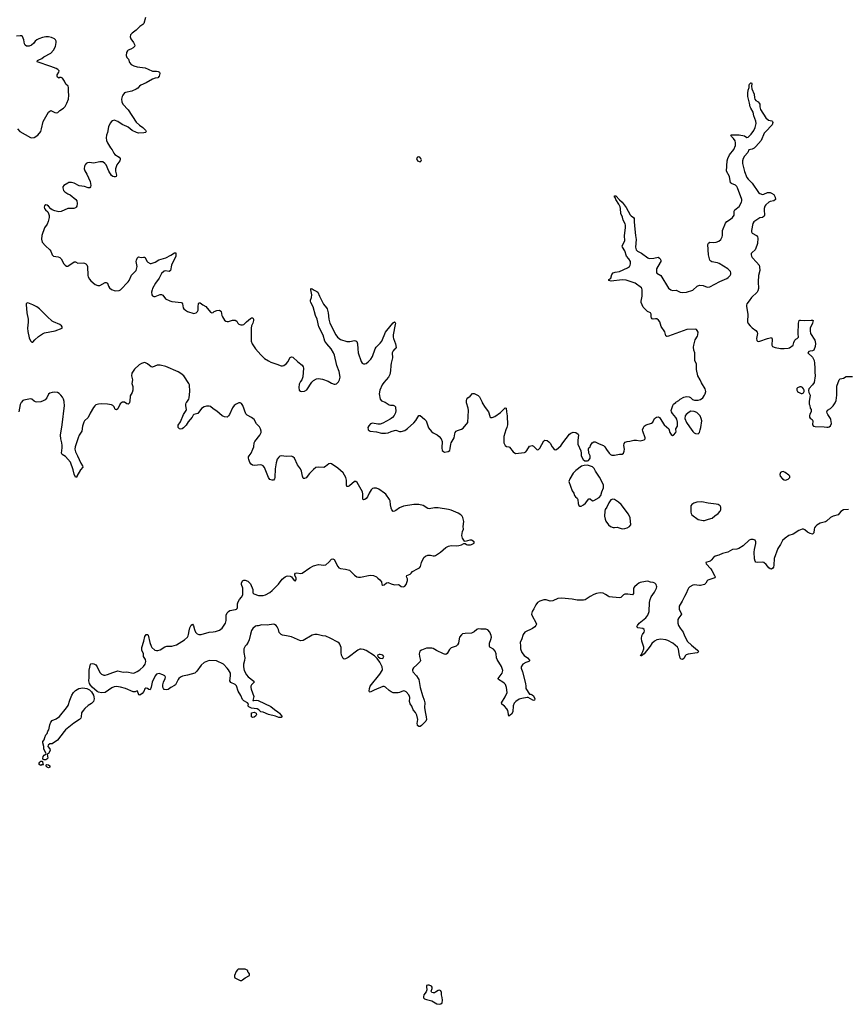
# Model space of a CAD drawing. Header units: inches. Extents: x 1839294 to 1929364, y 762242 to 909984.
# Tile 54 of 76: x 1854224 to 1867105, y 860645 to 875945. Entities that reach past the tile are written whole.
import ezdxf

# ---------------------------------------------------------------- set-up
doc = ezdxf.new("R2010")
doc.units = ezdxf.units.IN
doc.header["$MEASUREMENT"] = 0
for name, color, linetype in [('B8856', 7, 'Continuous'), ('B8857', 7, 'Continuous'), ('B8866', 7, 'Continuous'), ('B8867', 7, 'Continuous')]:
    doc.layers.add(name, color=color, linetype=linetype)

msp = doc.modelspace()

# ---------------------------------------------------------------- linework, layer by layer
at = {"layer": 'B8856', "color": 6, "elevation": 600}
for points in [[(1854250, 870000), (1854245, 869995), (1854232, 869968), (1854210, 869850)], [(1855816, 870000), (1855810, 869998), (1855786, 869974), (1855750, 869899), (1855730, 869883), (1855710, 869890), (1855690, 869930), (1855672, 869952), (1855650, 869959), (1855588, 869970), (1855490, 869978), (1855447, 869973), (1855410, 869961), (1855390, 869945), (1855370, 869919), (1855319, 869830), (1855290, 869765), (1855233, 869710), (1855220, 869690), (1855198, 869630), (1855188, 869552), (1855150, 869490), (1855132, 869450), (1855085, 869310), (1855080, 869270), (1855089, 869230), (1855122, 869170), (1855172, 869052), (1855201, 869010), (1855205, 868990), (1855168, 868952), (1855112, 868850), (1855110, 868838), (1855090, 868835), (1855070, 868881), (1855054, 868950), (1855012, 869070), (1854934, 869155), (1854885, 869190), (1854872, 869210), (1854883, 869290), (1854884, 869330), (1854878, 869370), (1854861, 869430), (1854859, 869490), (1854885, 869650), (1854921, 869950), (1854915, 870000)], [(1855932, 870000), (1855930, 869990), (1855921, 869979), (1855910, 869971), (1855890, 869976), (1855852, 870000)], [(1860000, 868355), (1859999, 868359), (1859987, 868407), (1859982, 868470), (1859974, 868490), (1859916, 868570), (1859894, 868590), (1859805, 868650), (1859770, 868663), (1859730, 868668), (1859710, 868661), (1859690, 868642), (1859658, 868590), (1859630, 868530), (1859610, 868503), (1859590, 868487), (1859570, 868482), (1859564, 868484), (1859558, 868498), (1859559, 868570), (1859554, 868610), (1859470, 868755), (1859450, 868767), (1859430, 868768), (1859350, 868700), (1859330, 868690), (1859312, 868692), (1859306, 868710), (1859305, 868790), (1859293, 868830), (1859250, 868905), (1859170, 868975), (1859070, 869041), (1859052, 869048), (1859030, 869045), (1858980, 869000), (1858952, 868988), (1858870, 868994), (1858830, 868984), (1858790, 868955), (1858729, 868891), (1858676, 868824), (1858650, 868814), (1858638, 868818), (1858630, 868823), (1858618, 868850), (1858605, 868930), (1858590, 868967), (1858545, 869030), (1858496, 869130), (1858472, 869152), (1858450, 869161), (1858370, 869160), (1858290, 869170), (1858270, 869163), (1858250, 869148), (1858226, 869114), (1858210, 869061), (1858194, 868966), (1858189, 868831), (1858184, 868810), (1858170, 868790), (1858150, 868790), (1858110, 868800), (1858090, 868830), (1858030, 868987), (1858010, 869015), (1857990, 869025), (1857970, 869029), (1857870, 869020), (1857845, 869025), (1857820, 869040), (1857804, 869064), (1857784, 869110), (1857779, 869130), (1857782, 869150), (1857791, 869169), (1857821, 869210), (1857850, 869272), (1857862, 869310), (1857869, 869370), (1857877, 869390), (1857956, 869490), (1857976, 869530), (1857979, 869550), (1857968, 869590), (1857950, 869617), (1857904, 869664), (1857868, 869730), (1857830, 869764), (1857761, 869801), (1857741, 869821), (1857691, 869950), (1857670, 869979), (1857650, 869991), (1857630, 869991), (1857590, 869971), (1857560, 869950), (1857530, 869912), (1857485, 869810), (1857470, 869787), (1857450, 869770), (1857410, 869774), (1857370, 869791), (1857290, 869862), (1857230, 869897), (1857190, 869934), (1857170, 869941), (1857130, 869941), (1857090, 869931), (1857050, 869903), (1856992, 869828), (1856932, 869808), (1856921, 869799), (1856905, 869770), (1856843, 869697), (1856810, 869645), (1856770, 869603), (1856750, 869587), (1856730, 869581), (1856710, 869586), (1856688, 869610), (1856690, 869643), (1856723, 869697), (1856771, 869810), (1856812, 869870), (1856817, 869890), (1856807, 869947), (1856808, 869970), (1856814, 869990), (1856821, 870000)], [(1859907, 870000), (1859970, 869960), (1859990, 869954), (1860000, 869954)], [(1860000, 869750), (1859982, 869738), (1859870, 869675), (1859830, 869661), (1859790, 869661), (1859710, 869675), (1859676, 869664), (1859650, 869636), (1859638, 869610), (1859639, 869579), (1859643, 869570), (1859659, 869559), (1859670, 869553), (1859770, 869541), (1859850, 869522), (1859910, 869520), (1859950, 869526), (1860000, 869545)], [(1860000, 865503), (1859970, 865519), (1859910, 865571), (1859890, 865582), (1859870, 865583), (1859733, 865527), (1859670, 865494), (1859661, 865501), (1859656, 865510), (1859660, 865550), (1859674, 865590), (1859825, 865775), (1859858, 865830), (1859864, 865850), (1859859, 865890), (1859822, 865962), (1859780, 866020), (1859738, 866058), (1859610, 866145), (1859570, 866160), (1859530, 866166), (1859510, 866162), (1859482, 866150), (1859330, 866034), (1859290, 866013), (1859268, 866008), (1859250, 866017), (1859226, 866070), (1859219, 866110), (1859222, 866190), (1859203, 866243), (1859190, 866259), (1859171, 866271), (1859050, 866333), (1858983, 866363), (1858929, 866369), (1858849, 866389), (1858810, 866391), (1858770, 866379), (1858630, 866300), (1858590, 866295), (1858450, 866355), (1858370, 866373), (1858310, 866380), (1858288, 866390), (1858260, 866420), (1858248, 866470), (1858227, 866510), (1858210, 866532), (1858187, 866547), (1858170, 866550), (1858070, 866534), (1857990, 866543), (1857930, 866524), (1857910, 866527), (1857890, 866522), (1857850, 866484), (1857830, 866455), (1857810, 866399), (1857791, 866309), (1857777, 866270), (1857750, 866233), (1857728, 866210), (1857708, 866170), (1857706, 866110), (1857723, 866030), (1857719, 865990), (1857703, 865930), (1857701, 865890), (1857716, 865830), (1857750, 865764), (1857775, 865735), (1857865, 865665), (1857868, 865650), (1857829, 865611), (1857819, 865590), (1857816, 865570), (1857821, 865541), (1857864, 865430), (1857850, 865367), (1857864, 865364), (1857910, 865370), (1857930, 865366), (1858130, 865275), (1858184, 865224), (1858238, 865190), (1858261, 865170), (1858295, 865130), (1858302, 865110), (1858290, 865102), (1858250, 865101), (1858200, 865120), (1858090, 865146), (1858010, 865182), (1857970, 865192), (1857940, 865220), (1857914, 865234), (1857870, 865244), (1857830, 865245), (1857785, 865265), (1857780, 865270), (1857775, 865290), (1857781, 865310), (1857767, 865330), (1857710, 865359), (1857690, 865382), (1857662, 865442), (1857619, 865510), (1857596, 865596), (1857574, 865614), (1857507, 865647), (1857491, 865670), (1857502, 865750), (1857501, 865790), (1857470, 865841), (1857450, 865868), (1857390, 865930), (1857282, 865982), (1857170, 865985), (1857090, 865954), (1857046, 865914), (1856977, 865823), (1856947, 865793), (1856830, 865757), (1856756, 865744), (1856724, 865730), (1856700, 865710), (1856687, 865693), (1856648, 865610), (1856630, 865597), (1856573, 865570), (1856530, 865539), (1856510, 865530), (1856470, 865535), (1856458, 865550), (1856451, 865571), (1856451, 865610), (1856458, 865650), (1856485, 865710), (1856488, 865730), (1856478, 865750), (1856450, 865766), (1856390, 865784), (1856370, 865782), (1856350, 865774), (1856330, 865749), (1856285, 865650), (1856269, 865571), (1856250, 865534), (1856230, 865537), (1856212, 865552), (1856190, 865559), (1856183, 865557), (1856170, 865549), (1856153, 865507), (1856130, 865473), (1856090, 865449), (1856075, 865455), (1856055, 865510), (1856050, 865514), (1856017, 865503), (1855990, 865502), (1855871, 865551), (1855790, 865572), (1855730, 865581), (1855690, 865576), (1855656, 865564), (1855550, 865491), (1855495, 865485), (1855450, 865494), (1855430, 865506), (1855350, 865571), (1855323, 865603), (1855309, 865629), (1855300, 865670), (1855305, 865725), (1855303, 865837), (1855325, 865930), (1855330, 865937), (1855350, 865943), (1855376, 865936), (1855410, 865919), (1855429, 865890), (1855452, 865832), (1855475, 865795), (1855496, 865776), (1855530, 865762), (1855550, 865760), (1855590, 865768), (1855670, 865802), (1855750, 865826), (1855830, 865807), (1855890, 865810), (1855990, 865791), (1856010, 865794), (1856050, 865815), (1856090, 865843), (1856150, 865896), (1856173, 865930), (1856187, 865970), (1856182, 866002), (1856150, 866050), (1856150, 866090), (1856120, 866150), (1856124, 866190), (1856154, 866286), (1856170, 866359), (1856190, 866390), (1856210, 866394), (1856219, 866379), (1856247, 866267), (1856266, 866210), (1856279, 866190), (1856325, 866150), (1856350, 866143), (1856370, 866144), (1856410, 866154), (1856481, 866199), (1856510, 866209), (1856590, 866212), (1856661, 866230), (1856784, 866310), (1856830, 866351), (1856841, 866370), (1856850, 866390), (1856858, 866450), (1856870, 866494), (1856890, 866539), (1856910, 866551), (1856925, 866525), (1856939, 866470), (1856957, 866430), (1856984, 866404), (1857010, 866392), (1857030, 866390), (1857047, 866393), (1857170, 866430), (1857230, 866432), (1857270, 866438), (1857330, 866459), (1857373, 866490), (1857422, 866570), (1857432, 866610), (1857432, 866690), (1857451, 866730), (1857470, 866750), (1857490, 866763), (1857580, 866780), (1857594, 866786), (1857604, 866796), (1857610, 866810), (1857612, 866870), (1857622, 866898), (1857643, 866937), (1857672, 866970), (1857692, 867010), (1857695, 867030), (1857692, 867112), (1857673, 867170), (1857672, 867190), (1857690, 867224), (1857710, 867237), (1857730, 867236), (1857770, 867218), (1857810, 867179), (1857849, 867090), (1857850, 867038), (1857862, 867022), (1857938, 866998), (1858010, 866997), (1858044, 867010), (1858110, 867046), (1858150, 867074), (1858247, 867173), (1858302, 867250), (1858350, 867290), (1858370, 867300), (1858390, 867303), (1858430, 867298), (1858450, 867290), (1858490, 867231), (1858510, 867226), (1858523, 867250), (1858524, 867270), (1858503, 867310), (1858499, 867330), (1858513, 867347), (1858530, 867350), (1858590, 867341), (1858616, 867344), (1858735, 867430), (1858790, 867457), (1858870, 867477), (1858950, 867467), (1858984, 867475), (1859030, 867516), (1859070, 867561), (1859090, 867567), (1859110, 867555), (1859167, 867450), (1859186, 867426), (1859210, 867416), (1859290, 867409), (1859350, 867391), (1859430, 867314), (1859467, 867287), (1859490, 867281), (1859521, 867281), (1859670, 867314), (1859725, 867310), (1859770, 867290), (1859790, 867267), (1859821, 867241), (1859846, 867210), (1859851, 867170), (1859870, 867156), (1859890, 867161), (1859926, 867194), (1859950, 867197), (1860000, 867179)]]:
    msp.add_lwpolyline(points, dxfattribs=at)
at = {"layer": 'B8856', "color": 6}
for points, elevation in [([(1859830, 866083), (1859810, 866082), (1859787, 866070), (1859791, 866050), (1859800, 866040), (1859830, 866024), (1859870, 866018), (1859883, 866050), (1859870, 866072)], 600), ([(1854602, 864442), (1854589, 864449), (1854586, 864466), (1854590, 864498), (1854603, 864517), (1854628, 864530), (1854636, 864544), (1854598, 864610), (1854601, 864650), (1854581, 864710), (1854585, 864730), (1854603, 864757), (1854617, 864790), (1854629, 864830), (1854649, 864851), (1854662, 864890), (1854675, 864910), (1854693, 864990), (1854710, 865031), (1854730, 865054), (1854790, 865079), (1854842, 865118), (1854950, 865250), (1854976, 865290), (1855001, 865370), (1855036, 865450), (1855061, 865490), (1855090, 865519), (1855145, 865550), (1855203, 865563), (1855270, 865553), (1855311, 865531), (1855342, 865502), (1855370, 865450), (1855378, 865422), (1855379, 865390), (1855369, 865351), (1855340, 865320), (1855290, 865286), (1855238, 865242), (1855210, 865210), (1855187, 865173), (1855178, 865110), (1855172, 865090), (1855156, 865070), (1855064, 865016), (1854938, 864910), (1854915, 864885), (1854810, 864747), (1854730, 864694), (1854690, 864693), (1854666, 864674), (1854663, 864650), (1854693, 864613), (1854696, 864590), (1854670, 864544), (1854651, 864530), (1854659, 864470), (1854648, 864452), (1854630, 864443)], 600), ([(1857850, 865102), (1857829, 865110), (1857826, 865170), (1857830, 865176), (1857870, 865184), (1857899, 865170), (1857905, 865150), (1857893, 865130), (1857870, 865109)], 600), ([(1854550, 864358), (1854528, 864370), (1854528, 864390), (1854535, 864410), (1854550, 864425), (1854570, 864422), (1854576, 864416), (1854582, 864382), (1854594, 864370), (1854590, 864366), (1854570, 864366)], 600), ([(1854670, 864321), (1854649, 864330), (1854628, 864352), (1854646, 864370), (1854670, 864366), (1854694, 864350), (1854690, 864329)], 600), ([(1857690, 861193), (1857622, 861190), (1857610, 861182), (1857590, 861155), (1857565, 861095), (1857563, 861070), (1857570, 861056), (1857650, 861017), (1857670, 861017), (1857690, 861027), (1857730, 861055), (1857795, 861090), (1857796, 861116), (1857780, 861140), (1857769, 861149), (1857768, 861170), (1857750, 861182), (1857730, 861189)], 700)]:
    msp.add_lwpolyline(points, close=True, dxfattribs=dict(at, elevation=elevation))
at = {"layer": 'B8857', "color": 6, "elevation": 600}
for points in [[(1856182, 875978), (1856155, 875885), (1856139, 875870), (1856090, 875840), (1856037, 875783), (1855970, 875736), (1855948, 875710), (1855943, 875677), (1855949, 875650), (1855995, 875590), (1856012, 875548), (1856008, 875530), (1855990, 875510), (1855950, 875487), (1855909, 875471), (1855899, 875461), (1855886, 875434), (1855880, 875390), (1855890, 875357), (1855914, 875330), (1855930, 875281), (1855956, 875250), (1855996, 875230), (1856050, 875213), (1856175, 875195), (1856219, 875179), (1856290, 875145), (1856350, 875147), (1856379, 875139), (1856395, 875130), (1856403, 875110), (1856394, 875070), (1856370, 875040), (1856330, 875036), (1856290, 875021), (1856190, 874966), (1856108, 874930), (1856086, 874914), (1856058, 874882), (1856035, 874865), (1855965, 874835), (1855870, 874814), (1855853, 874807), (1855826, 874774), (1855815, 874750), (1855809, 874710), (1855812, 874670), (1855829, 874630), (1855910, 874544), (1856035, 874355), (1856085, 874305), (1856137, 874270), (1856177, 874230), (1856189, 874210), (1856183, 874197), (1856178, 874190), (1856154, 874186), (1856070, 874183), (1856041, 874190), (1855970, 874223), (1855910, 874276), (1855890, 874288), (1855816, 874316), (1855750, 874365), (1855690, 874384), (1855664, 874376), (1855650, 874365), (1855630, 874336), (1855602, 874278), (1855591, 874190), (1855573, 874150), (1855566, 874110), (1855573, 874070), (1855590, 874030), (1855636, 873956), (1855663, 873923), (1855685, 873870), (1855703, 873850), (1855768, 873810), (1855787, 873790), (1855788, 873770), (1855780, 873750), (1855736, 873690), (1855714, 873630), (1855714, 873590), (1855727, 873530), (1855722, 873510), (1855710, 873505), (1855690, 873504), (1855670, 873510), (1855650, 873526), (1855610, 873593), (1855566, 873690), (1855549, 873710), (1855514, 873734), (1855470, 873739), (1855370, 873717), (1855310, 873728), (1855278, 873722), (1855258, 873710), (1855241, 873690), (1855230, 873670), (1855226, 873630), (1855235, 873595), (1855266, 873546), (1855320, 873430), (1855329, 873370), (1855326, 873350), (1855313, 873330), (1855290, 873330), (1855230, 873354), (1855150, 873364), (1855070, 873404), (1855030, 873416), (1854990, 873414), (1854970, 873406), (1854910, 873370), (1854894, 873350), (1854892, 873330), (1854898, 873310), (1854906, 873290), (1854924, 873270), (1854970, 873241), (1855010, 873223), (1855099, 873150), (1855110, 873130), (1855117, 873090), (1855113, 873050), (1855100, 873030), (1855090, 873020), (1855065, 873010), (1854970, 873009), (1854870, 872967), (1854830, 872962), (1854770, 872976), (1854730, 872992), (1854706, 873006), (1854670, 873049), (1854650, 873064), (1854630, 873066), (1854609, 873051), (1854606, 873030), (1854611, 873010), (1854626, 872990), (1854660, 872960), (1854674, 872934), (1854682, 872902), (1854683, 872870), (1854669, 872810), (1854649, 872770), (1854607, 872713), (1854566, 872590), (1854563, 872537), (1854573, 872490), (1854625, 872430), (1854694, 872370), (1854707, 872350), (1854730, 872291), (1854740, 872280), (1854751, 872270), (1854821, 872261), (1854848, 872248), (1854867, 872227), (1854912, 872150), (1854930, 872129), (1854950, 872116), (1854970, 872115), (1854990, 872124), (1855070, 872184), (1855090, 872182), (1855130, 872162), (1855210, 872166), (1855230, 872164), (1855254, 872154), (1855270, 872136), (1855278, 872110), (1855282, 871970), (1855288, 871950), (1855310, 871912), (1855330, 871889), (1855396, 871830), (1855437, 871817), (1855470, 871817), (1855550, 871859), (1855570, 871863), (1855591, 871851), (1855604, 871804), (1855618, 871778), (1855650, 871752), (1855710, 871734), (1855770, 871737), (1855791, 871750), (1855909, 871871), (1855925, 871895), (1855963, 871977), (1856032, 872048), (1856052, 872110), (1856037, 872190), (1856039, 872210), (1856050, 872242), (1856070, 872259), (1856110, 872248), (1856150, 872256), (1856170, 872254), (1856206, 872190), (1856217, 872177), (1856250, 872158), (1856270, 872156), (1856330, 872177), (1856388, 872212), (1856496, 872244), (1856575, 872285), (1856630, 872322), (1856650, 872323), (1856652, 872292), (1856649, 872270), (1856586, 872130), (1856570, 872049), (1856550, 872030), (1856490, 872045), (1856470, 872039), (1856430, 872000), (1856391, 871929), (1856335, 871850), (1856289, 871770), (1856281, 871750), (1856275, 871710), (1856280, 871670), (1856290, 871653), (1856310, 871645), (1856330, 871646), (1856410, 871676), (1856430, 871677), (1856450, 871666), (1856492, 871610), (1856556, 871576), (1856588, 871568), (1856738, 871550), (1856754, 871530), (1856765, 871470), (1856777, 871450), (1856799, 871430), (1856830, 871410), (1856930, 871382), (1856968, 871390), (1856990, 871410), (1856998, 871430), (1856996, 871490), (1857002, 871530), (1857010, 871545), (1857030, 871545), (1857070, 871515), (1857115, 871490), (1857190, 871402), (1857210, 871391), (1857230, 871395), (1857249, 871411), (1857290, 871428), (1857330, 871429), (1857350, 871418), (1857357, 871410), (1857366, 871350), (1857375, 871330), (1857410, 871276), (1857430, 871261), (1857450, 871254), (1857470, 871256), (1857530, 871277), (1857574, 871274), (1857598, 871258), (1857613, 871230), (1857630, 871213), (1857662, 871202), (1857690, 871201), (1857710, 871211), (1857748, 871250), (1857810, 871301), (1857830, 871310), (1857850, 871311), (1857859, 871290), (1857858, 871270), (1857846, 871230), (1857827, 871190), (1857821, 871150), (1857821, 870950), (1857837, 870910), (1857888, 870830), (1857970, 870736), (1858030, 870681), (1858090, 870642), (1858130, 870623), (1858219, 870590), (1858290, 870566), (1858310, 870566), (1858330, 870572), (1858370, 870602), (1858390, 870626), (1858430, 870697), (1858450, 870708), (1858470, 870700), (1858548, 870628), (1858617, 870577), (1858633, 870553), (1858637, 870530), (1858625, 870395), (1858610, 870350), (1858590, 870321), (1858570, 870279), (1858561, 870230), (1858570, 870188), (1858590, 870172), (1858610, 870169), (1858650, 870175), (1858690, 870192), (1858767, 870313), (1858790, 870336), (1858837, 870363), (1858870, 870370), (1858930, 870361), (1859019, 870330), (1859070, 870299), (1859110, 870282), (1859130, 870279), (1859150, 870287), (1859182, 870318), (1859198, 870350), (1859206, 870390), (1859190, 870479), (1859154, 870574), (1859118, 870730), (1859104, 870770), (1859068, 870830), (1858996, 870910), (1858970, 870950), (1858941, 871041), (1858873, 871170), (1858848, 871290), (1858821, 871350), (1858784, 871484), (1858750, 871550), (1858744, 871570), (1858746, 871586), (1858761, 871630), (1858766, 871670), (1858750, 871750), (1858750, 871770), (1858763, 871763), (1858770, 871764), (1858803, 871743), (1858844, 871724), (1858859, 871710), (1858882, 871650), (1858924, 871564), (1858947, 871527), (1858993, 871470), (1859003, 871450), (1859019, 871390), (1859032, 871290), (1859047, 871230), (1859139, 871050), (1859166, 871010), (1859210, 870977), (1859310, 870946), (1859357, 870943), (1859430, 870962), (1859450, 870957), (1859463, 870943), (1859476, 870910), (1859478, 870830), (1859487, 870770), (1859532, 870632), (1859550, 870607), (1859570, 870596), (1859590, 870595), (1859610, 870603), (1859643, 870630), (1859682, 870670), (1859706, 870714), (1859748, 870832), (1859765, 870855), (1859830, 870920), (1859851, 870950), (1859908, 871092), (1860000, 871200)], [(1854190, 874250), (1854227, 874210), (1854390, 874117), (1854410, 874110), (1854450, 874113), (1854508, 874152), (1854551, 874210), (1854565, 874250), (1854590, 874364), (1854671, 874509), (1854690, 874526), (1854710, 874532), (1854770, 874502), (1854790, 874497), (1854815, 874505), (1854850, 874535), (1854907, 874570), (1854930, 874595), (1854958, 874650), (1854980, 874710), (1854986, 874770), (1854982, 874830), (1854984, 874890), (1854977, 874910), (1854943, 874943), (1854921, 874990), (1854890, 875039), (1854870, 875046), (1854850, 875046), (1854830, 875039), (1854812, 875052), (1854807, 875070), (1854808, 875090), (1854831, 875130), (1854835, 875150), (1854815, 875170), (1854790, 875185), (1854710, 875220), (1854496, 875290), (1854503, 875310), (1854510, 875316), (1854570, 875344), (1854599, 875370), (1854710, 875426), (1854747, 875470), (1854778, 875530), (1854790, 875590), (1854790, 875610), (1854783, 875630), (1854765, 875650), (1854718, 875670), (1854670, 875678), (1854630, 875679), (1854576, 875670), (1854520, 875650), (1854489, 875630), (1854466, 875610), (1854442, 875578), (1854408, 875552), (1854370, 875536), (1854350, 875534), (1854330, 875535), (1854310, 875550), (1854301, 875570), (1854290, 875634), (1854270, 875682), (1854253, 875693), (1854230, 875697), (1854176, 875690)], [(1856821, 870000), (1856853, 870047), (1856861, 870070), (1856867, 870167), (1856862, 870270), (1856854, 870294), (1856778, 870410), (1856730, 870449), (1856690, 870474), (1856496, 870556), (1856410, 870577), (1856361, 870579), (1856290, 870548), (1856270, 870550), (1856210, 870598), (1856170, 870616), (1856150, 870615), (1856116, 870604), (1856080, 870580), (1856006, 870514), (1855966, 870450), (1855963, 870410), (1855975, 870350), (1855969, 870290), (1855983, 870243), (1855984, 870190), (1855973, 870150), (1855939, 870101), (1855935, 870010), (1855932, 870000)], [(1860000, 870610), (1859991, 870570), (1859988, 870490), (1859979, 870430), (1859957, 870390), (1859885, 870310), (1859859, 870270), (1859825, 870190), (1859810, 870130), (1859827, 870050), (1859850, 870022), (1859903, 870003), (1859907, 870000)], [(1854915, 870000), (1854913, 870013), (1854904, 870050), (1854890, 870077), (1854865, 870110), (1854835, 870135), (1854809, 870150), (1854770, 870157), (1854730, 870153), (1854690, 870141), (1854670, 870125), (1854647, 870070), (1854621, 870039), (1854590, 870020), (1854550, 870005), (1854490, 870003), (1854470, 870008), (1854450, 870017), (1854410, 870050), (1854390, 870054), (1854290, 870035), (1854274, 870026), (1854250, 870000)], [(1855852, 870000), (1855850, 870001), (1855830, 870004), (1855816, 870000)]]:
    msp.add_lwpolyline(points, dxfattribs=at)
msp.add_lwpolyline([(1854350, 871544), (1854326, 871534), (1854322, 871518), (1854333, 871390), (1854353, 871290), (1854354, 871246), (1854345, 871150), (1854350, 871099), (1854370, 871003), (1854390, 870957), (1854410, 870933), (1854430, 870934), (1854461, 870970), (1854517, 871023), (1854576, 871064), (1854610, 871077), (1854773, 871110), (1854884, 871150), (1854885, 871170), (1854872, 871190), (1854847, 871210), (1854750, 871248), (1854730, 871260), (1854650, 871333), (1854532, 871452), (1854490, 871485), (1854430, 871516)], close=True, dxfattribs=at)
at = {"layer": 'B8866', "color": 6, "elevation": 600}
for points in [[(1860000, 869545), (1860050, 869564), (1860070, 869565), (1860130, 869545), (1860154, 869546), (1860210, 869562), (1860250, 869591), (1860350, 869680), (1860382, 869718), (1860430, 869796), (1860450, 869794), (1860518, 869738), (1860543, 869710), (1860581, 869601), (1860624, 869544), (1860650, 869523), (1860712, 869492), (1860746, 869466), (1860776, 869430), (1860792, 869390), (1860786, 869290), (1860793, 869250), (1860810, 869233), (1860827, 869227), (1860886, 869234), (1860909, 869250), (1860918, 869282), (1860925, 869350), (1860932, 869370), (1860977, 869450), (1860987, 869510), (1860995, 869530), (1861011, 869549), (1861030, 869563), (1861090, 869582), (1861120, 869600), (1861190, 869687), (1861200, 869870), (1861195, 869910), (1861170, 869990), (1861170, 870000)], [(1861411, 870000), (1861414, 869994), (1861458, 869918), (1861510, 869853), (1861530, 869786), (1861535, 869775), (1861550, 869763), (1861570, 869761), (1861610, 869779), (1861699, 869841), (1861770, 869912), (1861787, 869907), (1861792, 869850), (1861804, 869790), (1861809, 869650), (1861798, 869610), (1861780, 869570), (1861751, 869470), (1861752, 869370), (1861770, 869326), (1861790, 869312), (1861827, 869307), (1861840, 869300), (1861896, 869230), (1861930, 869203), (1862070, 869218), (1862090, 869230), (1862110, 869250), (1862150, 869316), (1862170, 869325), (1862190, 869326), (1862210, 869318), (1862270, 869261), (1862290, 869265), (1862310, 869288), (1862370, 869400), (1862390, 869413), (1862424, 869404), (1862450, 869386), (1862470, 869366), (1862503, 869310), (1862530, 869278), (1862550, 869262), (1862570, 869268), (1862637, 869323), (1862667, 869370), (1862770, 869503), (1862790, 869519), (1862830, 869535), (1862870, 869528), (1862905, 869505), (1862911, 869490), (1862898, 869410), (1862902, 869350), (1862946, 869246), (1862953, 869210), (1862951, 869170), (1862981, 869110), (1863010, 869091), (1863050, 869088), (1863067, 869093), (1863084, 869116), (1863090, 869130), (1863091, 869170), (1863069, 869210), (1863065, 869275), (1863070, 869292), (1863090, 869302), (1863098, 869330), (1863121, 869370), (1863150, 869388), (1863170, 869386), (1863230, 869355), (1863298, 869330), (1863319, 869310), (1863345, 869265), (1863390, 869210), (1863410, 869191), (1863430, 869180), (1863470, 869176), (1863550, 869195), (1863590, 869196), (1863609, 869211), (1863620, 869240), (1863624, 869270), (1863616, 869330), (1863621, 869359), (1863638, 869382), (1863667, 869393), (1863710, 869395), (1863770, 869409), (1863810, 869410), (1863870, 869403), (1863890, 869406), (1863930, 869416), (1863945, 869430), (1863949, 869450), (1863909, 869550), (1863907, 869573), (1863920, 869610), (1863933, 869630), (1863961, 869650), (1864045, 869675), (1864069, 869690), (1864093, 869747), (1864122, 869770), (1864150, 869772), (1864170, 869763), (1864183, 869750), (1864242, 869650), (1864314, 869590), (1864331, 869530), (1864350, 869501), (1864370, 869485), (1864390, 869488), (1864425, 869530), (1864429, 869550), (1864424, 869570), (1864426, 869590), (1864448, 869630), (1864452, 869652), (1864449, 869690), (1864439, 869739), (1864424, 869764), (1864370, 869824), (1864356, 869850), (1864353, 869870), (1864356, 869890), (1864377, 869950), (1864390, 869970), (1864422, 869998), (1864424, 870000)], [(1866498, 870000), (1866497, 869970), (1866507, 869950), (1866511, 869911), (1866526, 869886), (1866528, 869850), (1866507, 869813), (1866502, 869790), (1866504, 869770), (1866514, 869754), (1866544, 869730), (1866556, 869710), (1866550, 869650), (1866564, 869630), (1866590, 869625), (1866730, 869621), (1866770, 869611), (1866790, 869611), (1866810, 869616), (1866830, 869632), (1866844, 869670), (1866836, 869730), (1866828, 869750), (1866785, 869810), (1866775, 869830), (1866771, 869850), (1866784, 869876), (1866830, 869902), (1866870, 869944), (1866900, 869990), (1866905, 870000)], [(1860000, 869954), (1860030, 869954), (1860050, 869947), (1860064, 869930), (1860067, 869907), (1860069, 869870), (1860064, 869836), (1860045, 869795), (1860017, 869763), (1860000, 869750)], [(1860000, 867179), (1860050, 867161), (1860110, 867167), (1860123, 867163), (1860156, 867136), (1860190, 867134), (1860210, 867144), (1860230, 867168), (1860251, 867230), (1860254, 867254), (1860235, 867290), (1860244, 867310), (1860292, 867328), (1860310, 867344), (1860328, 867372), (1860410, 867410), (1860437, 867430), (1860453, 867450), (1860470, 867510), (1860500, 867580), (1860505, 867590), (1860530, 867607), (1860570, 867623), (1860610, 867622), (1860650, 867614), (1860670, 867614), (1860690, 867621), (1860768, 867670), (1860850, 867742), (1860890, 867766), (1860930, 867772), (1861010, 867768), (1861050, 867773), (1861090, 867784), (1861130, 867806), (1861150, 867806), (1861171, 867790), (1861187, 867787), (1861230, 867786), (1861250, 867790), (1861287, 867810), (1861290, 867833), (1861250, 867856), (1861224, 867856), (1861150, 867835), (1861141, 867841), (1861106, 867890), (1861097, 867930), (1861107, 867990), (1861121, 868030), (1861118, 868070), (1861127, 868150), (1861111, 868210), (1861100, 868230), (1861080, 868250), (1861038, 868278), (1860930, 868323), (1860890, 868334), (1860730, 868360), (1860670, 868360), (1860590, 868346), (1860570, 868351), (1860498, 868398), (1860430, 868412), (1860350, 868410), (1860192, 868388), (1860130, 868361), (1860070, 868317), (1860050, 868307), (1860030, 868305), (1860010, 868327), (1860000, 868355)], [(1867110, 868333), (1867030, 868329), (1866990, 868303), (1866949, 868251), (1866869, 868230), (1866830, 868208), (1866768, 868152), (1866750, 868144), (1866670, 868123), (1866614, 868090), (1866593, 868070), (1866582, 868050), (1866575, 868030), (1866569, 867971), (1866550, 867950), (1866510, 867959), (1866470, 867984), (1866430, 868019), (1866410, 868028), (1866390, 868029), (1866337, 868010), (1866250, 867953), (1866180, 867930), (1866122, 867890), (1866083, 867850), (1866052, 867790), (1866010, 867730), (1865952, 867570), (1865947, 867470), (1865941, 867439), (1865930, 867420), (1865910, 867408), (1865889, 867410), (1865870, 867427), (1865830, 867481), (1865790, 867511), (1865770, 867517), (1865690, 867508), (1865670, 867517), (1865658, 867530), (1865648, 867568), (1865643, 867670), (1865646, 867714), (1865666, 867806), (1865666, 867830), (1865656, 867856), (1865627, 867867), (1865590, 867866), (1865563, 867857), (1865470, 867770), (1865402, 867730), (1865370, 867719), (1865303, 867710), (1865231, 867670), (1865149, 867651), (1865090, 867625), (1865033, 867607), (1865007, 867590), (1864974, 867546), (1864956, 867530), (1864892, 867510), (1864895, 867490), (1864970, 867410), (1864986, 867386), (1865027, 867310), (1865034, 867290), (1865031, 867270), (1864924, 867236), (1864910, 867224), (1864890, 867187), (1864870, 867171), (1864810, 867154), (1864790, 867153), (1864710, 867162), (1864690, 867158), (1864642, 867130), (1864620, 867110), (1864610, 867092), (1864586, 867030), (1864558, 866982), (1864524, 866910), (1864477, 866830), (1864474, 866786), (1864510, 866710), (1864504, 866690), (1864469, 866650), (1864457, 866623), (1864455, 866570), (1864467, 866530), (1864489, 866489), (1864539, 866430), (1864559, 866370), (1864604, 866284), (1864665, 866225), (1864761, 866150), (1864774, 866130), (1864768, 866112), (1864754, 866106), (1864614, 866086), (1864585, 866075), (1864574, 866066), (1864550, 866018), (1864530, 866005), (1864506, 866006), (1864490, 866025), (1864475, 866090), (1864465, 866165), (1864450, 866197), (1864376, 866256), (1864298, 866298), (1864270, 866307), (1864190, 866318), (1864130, 866308), (1864090, 866288), (1864050, 866250), (1864025, 866210), (1863930, 866091), (1863890, 866062), (1863881, 866061), (1863873, 866070), (1863883, 866077), (1863913, 866127), (1863926, 866170), (1863925, 866195), (1863897, 866290), (1863892, 866330), (1863898, 866370), (1863908, 866392), (1863934, 866430), (1863936, 866450), (1863930, 866470), (1863910, 866487), (1863835, 866495), (1863820, 866510), (1863827, 866530), (1863853, 866570), (1863959, 866650), (1863990, 866692), (1864007, 866750), (1864017, 866890), (1864027, 866933), (1864043, 866977), (1864091, 867050), (1864122, 867110), (1864128, 867130), (1864126, 867150), (1864117, 867170), (1864098, 867190), (1864070, 867199), (1864030, 867205), (1863990, 867219), (1863950, 867216), (1863870, 867197), (1863850, 867190), (1863823, 867170), (1863782, 867130), (1863768, 867110), (1863764, 867090), (1863767, 867030), (1863751, 867009), (1863679, 867019), (1863630, 867016), (1863610, 867007), (1863570, 866969), (1863550, 866961), (1863390, 866979), (1863370, 866986), (1863333, 867013), (1863293, 867033), (1863250, 867037), (1863192, 867028), (1863150, 867013), (1863090, 866984), (1863012, 866930), (1862990, 866924), (1862890, 866925), (1862810, 866938), (1862646, 866954), (1862590, 866950), (1862510, 866917), (1862470, 866911), (1862410, 866930), (1862370, 866930), (1862310, 866912), (1862276, 866890), (1862250, 866854), (1862214, 866790), (1862193, 866750), (1862182, 866710), (1862187, 866690), (1862251, 866570), (1862257, 866550), (1862248, 866530), (1862230, 866510), (1862194, 866486), (1862076, 866430), (1862050, 866389), (1862026, 866310), (1862003, 866270), (1862009, 866210), (1862007, 866170), (1862030, 866110), (1862067, 866067), (1862118, 866030), (1862156, 865990), (1862139, 865970), (1862090, 865955), (1862048, 865932), (1862020, 865890), (1862022, 865870), (1862042, 865810), (1862088, 865630), (1862093, 865590), (1862090, 865550), (1862150, 865464), (1862170, 865462), (1862190, 865453), (1862210, 865436), (1862230, 865391), (1862228, 865372), (1862213, 865367), (1862199, 865370), (1862130, 865412), (1862113, 865413), (1862030, 865399), (1861990, 865385), (1861936, 865350), (1861910, 865323), (1861897, 865283), (1861890, 865190), (1861870, 865153), (1861850, 865136), (1861834, 865130), (1861830, 865122), (1861811, 865210), (1861798, 865238), (1861760, 865280), (1861718, 865310), (1861713, 865330), (1861770, 865425), (1861802, 865490), (1861793, 865570), (1861774, 865614), (1861756, 865636), (1861733, 865653), (1861665, 865690), (1861664, 865710), (1861725, 865790), (1861733, 865830), (1861713, 865893), (1861645, 866005), (1861637, 866030), (1861630, 866090), (1861617, 866130), (1861590, 866162), (1861535, 866195), (1861525, 866205), (1861525, 866255), (1861550, 866313), (1861558, 866350), (1861555, 866375), (1861532, 866430), (1861503, 866463), (1861470, 866476), (1861390, 866474), (1861350, 866477), (1861330, 866471), (1861287, 866433), (1861250, 866413), (1861150, 866409), (1861110, 866400), (1861090, 866387), (1861063, 866350), (1861054, 866326), (1861043, 866257), (1861028, 866230), (1861007, 866210), (1860930, 866183), (1860904, 866156), (1860870, 866098), (1860850, 866083), (1860830, 866084), (1860810, 866092), (1860702, 866142), (1860650, 866174), (1860630, 866180), (1860550, 866179), (1860470, 866150), (1860446, 866130), (1860433, 866090), (1860438, 866050), (1860456, 865990), (1860449, 865970), (1860399, 865921), (1860344, 865876), (1860332, 865850), (1860331, 865830), (1860337, 865810), (1860390, 865749), (1860420, 865710), (1860429, 865690), (1860450, 865570), (1860484, 865444), (1860513, 865373), (1860521, 865330), (1860519, 865259), (1860525, 865190), (1860544, 865110), (1860548, 865070), (1860536, 865044), (1860470, 864975), (1860450, 864964), (1860430, 864962), (1860410, 864978), (1860406, 864990), (1860404, 865010), (1860414, 865070), (1860396, 865136), (1860377, 865177), (1860342, 865222), (1860318, 865278), (1860296, 865316), (1860286, 865350), (1860288, 865410), (1860284, 865430), (1860272, 865452), (1860230, 865498), (1860210, 865511), (1860190, 865514), (1860130, 865489), (1860110, 865485), (1860030, 865487), (1860000, 865503)]]:
    msp.add_lwpolyline(points, dxfattribs=at)
at = {"layer": 'B8866', "color": 6}
for points, elevation in [([(1864658, 869862), (1864630, 869849), (1864586, 869810), (1864571, 869789), (1864564, 869750), (1864588, 869688), (1864636, 869616), (1864690, 869548), (1864710, 869526), (1864730, 869513), (1864770, 869509), (1864794, 869530), (1864801, 869570), (1864815, 869610), (1864826, 869710), (1864820, 869750), (1864803, 869790), (1864750, 869842), (1864710, 869858)], 600), ([(1863050, 869021), (1863000, 869020), (1862955, 869005), (1862870, 868940), (1862830, 868896), (1862777, 868810), (1862762, 868770), (1862810, 868623), (1862838, 868590), (1862851, 868550), (1862863, 868530), (1862890, 868508), (1862902, 868490), (1862906, 868426), (1862916, 868396), (1862930, 868385), (1862950, 868387), (1862990, 868406), (1863022, 868430), (1863070, 868499), (1863090, 868500), (1863130, 868470), (1863150, 868475), (1863230, 868520), (1863258, 868550), (1863272, 868608), (1863299, 868670), (1863300, 868710), (1863283, 868750), (1863238, 868838), (1863174, 868930), (1863153, 868973), (1863130, 868995)], 600), ([(1866090, 868924), (1866070, 868921), (1866052, 868908), (1866043, 868877), (1866046, 868850), (1866080, 868810), (1866110, 868793), (1866130, 868790), (1866170, 868805), (1866195, 868830), (1866196, 868850), (1866182, 868870), (1866122, 868910)], 600), ([(1863445, 868495), (1863415, 868485), (1863380, 868440), (1863352, 868370), (1863327, 868333), (1863318, 868310), (1863314, 868230), (1863323, 868183), (1863334, 868154), (1863377, 868097), (1863410, 868072), (1863450, 868055), (1863470, 868053), (1863510, 868059), (1863590, 868034), (1863630, 868038), (1863670, 868049), (1863705, 868070), (1863721, 868090), (1863722, 868098), (1863714, 868206), (1863690, 868263), (1863575, 868410), (1863533, 868450), (1863470, 868490)], 600), ([(1864830, 868453), (1864750, 868448), (1864704, 868430), (1864673, 868410), (1864658, 868390), (1864656, 868370), (1864658, 868290), (1864661, 868270), (1864673, 868253), (1864770, 868176), (1864850, 868162), (1864870, 868164), (1864930, 868186), (1864990, 868198), (1865030, 868233), (1865084, 868270), (1865113, 868307), (1865122, 868330), (1865122, 868370), (1865113, 868390), (1865080, 868410), (1865050, 868419), (1864926, 868434)], 600), ([(1860570, 860944), (1860550, 860938), (1860546, 860914), (1860552, 860868), (1860541, 860839), (1860509, 860790), (1860502, 860762), (1860503, 860743), (1860518, 860730), (1860550, 860718), (1860630, 860699), (1860710, 860653), (1860750, 860645), (1860770, 860654), (1860789, 860670), (1860798, 860710), (1860794, 860750), (1860780, 860790), (1860779, 860830), (1860770, 860853), (1860750, 860867), (1860730, 860862), (1860690, 860832), (1860670, 860825), (1860650, 860823), (1860630, 860829), (1860623, 860850), (1860635, 860890), (1860635, 860910), (1860626, 860926), (1860590, 860941)], 700)]:
    msp.add_lwpolyline(points, close=True, dxfattribs=dict(at, elevation=elevation))
at = {"layer": 'B8867', "color": 6, "elevation": 600}
for points in [[(1864424, 870000), (1864469, 870030), (1864489, 870050), (1864550, 870081), (1864570, 870086), (1864590, 870088), (1864630, 870083), (1864650, 870074), (1864683, 870043), (1864713, 870033), (1864770, 870033), (1864810, 870044), (1864844, 870070), (1864872, 870110), (1864882, 870130), (1864888, 870170), (1864878, 870210), (1864821, 870301), (1864800, 870350), (1864765, 870410), (1864747, 870510), (1864744, 870590), (1864721, 870650), (1864720, 870750), (1864717, 870770), (1864702, 870810), (1864698, 870858), (1864703, 870890), (1864725, 870970), (1864761, 871030), (1864767, 871050), (1864769, 871089), (1864758, 871118), (1864745, 871130), (1864730, 871135), (1864593, 871130), (1864310, 871025), (1864290, 871020), (1864283, 871023), (1864270, 871032), (1864253, 871093), (1864197, 871177), (1864174, 871250), (1864157, 871277), (1864130, 871296), (1864110, 871298), (1864070, 871292), (1864058, 871298), (1864047, 871310), (1864042, 871330), (1864040, 871370), (1864030, 871389), (1863982, 871410), (1863916, 871476), (1863887, 871550), (1863887, 871570), (1863900, 871650), (1863903, 871750), (1863897, 871770), (1863890, 871779), (1863790, 871851), (1863650, 871897), (1863590, 871903), (1863421, 871881), (1863384, 871890), (1863383, 871910), (1863412, 871930), (1863430, 871985), (1863449, 872010), (1863479, 872021), (1863550, 872032), (1863673, 872087), (1863703, 872110), (1863716, 872130), (1863721, 872150), (1863718, 872190), (1863692, 872230), (1863657, 872270), (1863631, 872351), (1863594, 872410), (1863588, 872430), (1863629, 872510), (1863626, 872590), (1863641, 872710), (1863640, 872750), (1863635, 872775), (1863606, 872830), (1863595, 872875), (1863570, 872933), (1863564, 873010), (1863558, 873038), (1863539, 873079), (1863492, 873150), (1863482, 873182), (1863470, 873190), (1863469, 873210), (1863490, 873207), (1863547, 873147), (1863590, 873110), (1863650, 873029), (1863713, 872913), (1863730, 872895), (1863768, 872870), (1863775, 872855), (1863775, 872805), (1863789, 872689), (1863795, 872590), (1863808, 872530), (1863799, 872410), (1863800, 872390), (1863808, 872370), (1863830, 872350), (1863890, 872316), (1863990, 872243), (1864010, 872234), (1864083, 872237), (1864150, 872253), (1864170, 872242), (1864181, 872230), (1864190, 872210), (1864190, 872190), (1864183, 872170), (1864126, 872074), (1864121, 872050), (1864124, 872024), (1864130, 872009), (1864190, 871968), (1864310, 871774), (1864345, 871745), (1864370, 871737), (1864430, 871740), (1864490, 871713), (1864525, 871705), (1864590, 871713), (1864690, 871742), (1864756, 871804), (1864790, 871818), (1864850, 871817), (1864910, 871789), (1864950, 871795), (1865110, 871878), (1865216, 871924), (1865240, 871940), (1865267, 871970), (1865277, 871990), (1865280, 872010), (1865273, 872033), (1865250, 872060), (1865230, 872076), (1865097, 872157), (1865070, 872167), (1864984, 872184), (1864970, 872191), (1864953, 872210), (1864932, 872292), (1864921, 872450), (1864930, 872474), (1864950, 872486), (1865010, 872482), (1865050, 872487), (1865090, 872505), (1865121, 872530), (1865143, 872570), (1865147, 872590), (1865147, 872670), (1865195, 872785), (1865215, 872810), (1865276, 872844), (1865306, 872870), (1865329, 872910), (1865333, 872930), (1865331, 872970), (1865341, 872990), (1865410, 873043), (1865446, 873110), (1865451, 873130), (1865448, 873150), (1865382, 873330), (1865370, 873352), (1865350, 873374), (1865290, 873399), (1865276, 873410), (1865256, 873510), (1865211, 873590), (1865220, 873750), (1865230, 873790), (1865257, 873843), (1865325, 873930), (1865352, 873990), (1865353, 874033), (1865345, 874065), (1865320, 874100), (1865288, 874130), (1865279, 874150), (1865290, 874154), (1865410, 874156), (1865490, 874142), (1865530, 874116), (1865550, 874121), (1865596, 874164), (1865637, 874223), (1865659, 874270), (1865672, 874330), (1865667, 874367), (1865634, 874450), (1865626, 874510), (1865588, 874570), (1865581, 874590), (1865571, 874650), (1865545, 874750), (1865541, 874801), (1865546, 874850), (1865564, 874890), (1865563, 874930), (1865570, 874945), (1865590, 874964), (1865602, 874962), (1865607, 874947), (1865601, 874910), (1865606, 874870), (1865644, 874790), (1865646, 874730), (1865653, 874710), (1865670, 874691), (1865703, 874670), (1865717, 874650), (1865728, 874630), (1865730, 874590), (1865742, 874550), (1865822, 874422), (1865862, 874382), (1865914, 874374), (1865925, 874365), (1865934, 874350), (1865919, 874310), (1865816, 874204), (1865799, 874181), (1865753, 874070), (1865670, 873975), (1865641, 873950), (1865610, 873931), (1865557, 873923), (1865541, 873879), (1865493, 873827), (1865473, 873790), (1865460, 873750), (1865461, 873710), (1865490, 873585), (1865530, 873494), (1865550, 873467), (1865610, 873407), (1865710, 873261), (1865730, 873246), (1865770, 873231), (1865790, 873234), (1865850, 873258), (1865890, 873258), (1865912, 873252), (1865950, 873228), (1865967, 873190), (1865974, 873150), (1865945, 873130), (1865890, 873118), (1865870, 873109), (1865823, 873070), (1865809, 873050), (1865797, 873010), (1865796, 872970), (1865804, 872930), (1865803, 872910), (1865795, 872890), (1865770, 872874), (1865730, 872868), (1865637, 872803), (1865623, 872777), (1865600, 872670), (1865601, 872650), (1865612, 872630), (1865678, 872590), (1865696, 872570), (1865701, 872550), (1865694, 872466), (1865685, 872435), (1865655, 872370), (1865609, 872330), (1865596, 872310), (1865594, 872290), (1865599, 872270), (1865610, 872250), (1865679, 872179), (1865718, 872130), (1865726, 872106), (1865731, 872050), (1865708, 871970), (1865705, 871870), (1865711, 871770), (1865701, 871730), (1865689, 871710), (1865599, 871630), (1865566, 871574), (1865529, 871530), (1865521, 871510), (1865520, 871490), (1865541, 871370), (1865540, 871250), (1865550, 871226), (1865578, 871190), (1865610, 871158), (1865670, 871114), (1865688, 871090), (1865693, 871070), (1865676, 870990), (1865682, 870962), (1865691, 870950), (1865710, 870946), (1865730, 870948), (1865850, 870992), (1865910, 871005), (1865922, 870982), (1865914, 870890), (1865926, 870866), (1865969, 870849), (1866050, 870838), (1866110, 870837), (1866170, 870841), (1866190, 870847), (1866250, 870890), (1866260, 870930), (1866276, 870964), (1866290, 870980), (1866310, 870990), (1866329, 871010), (1866324, 871064), (1866330, 871230), (1866341, 871270), (1866350, 871278), (1866362, 871278), (1866429, 871269), (1866530, 871278), (1866550, 871276), (1866561, 871270), (1866550, 871229), (1866511, 871150), (1866510, 871110), (1866520, 871070), (1866585, 870965), (1866593, 870913), (1866592, 870868), (1866570, 870808), (1866550, 870797), (1866510, 870796), (1866491, 870790), (1866477, 870770), (1866550, 870699), (1866573, 870650), (1866582, 870610), (1866587, 870530), (1866583, 870470), (1866589, 870410), (1866572, 870310), (1866548, 870270), (1866494, 870210), (1866484, 870184), (1866490, 870150), (1866510, 870110), (1866498, 870010), (1866498, 870000)], [(1860000, 871200), (1860030, 871235), (1860050, 871252), (1860061, 871241), (1860065, 871230), (1860063, 871210), (1860032, 871050), (1860029, 871010), (1860033, 870990), (1860065, 870910), (1860076, 870850), (1860061, 870830), (1860050, 870825), (1860030, 870802), (1860013, 870770), (1860018, 870690), (1860000, 870610)], [(1866905, 870000), (1866917, 870030), (1866926, 870110), (1866929, 870250), (1866962, 870350), (1866977, 870363), (1867030, 870375), (1867070, 870399), (1867170, 870402)], [(1861170, 870000), (1861171, 870030), (1861176, 870050), (1861190, 870071), (1861225, 870095), (1861264, 870136), (1861290, 870139), (1861350, 870104), (1861370, 870084), (1861411, 870000)]]:
    msp.add_lwpolyline(points, dxfattribs=at)
at = {"layer": 'B8867', "color": 6}
for points, elevation in [([(1860430, 873814), (1860410, 873808), (1860392, 873790), (1860410, 873754), (1860450, 873734), (1860467, 873753), (1860468, 873770), (1860462, 873790), (1860446, 873810)], 700), ([(1866370, 870240), (1866350, 870240), (1866315, 870225), (1866307, 870213), (1866306, 870190), (1866316, 870170), (1866330, 870155), (1866370, 870135), (1866390, 870135), (1866410, 870148), (1866418, 870170), (1866418, 870190), (1866411, 870210), (1866394, 870230)], 600)]:
    msp.add_lwpolyline(points, close=True, dxfattribs=dict(at, elevation=elevation))

doc.saveas('drawing.dxf')
